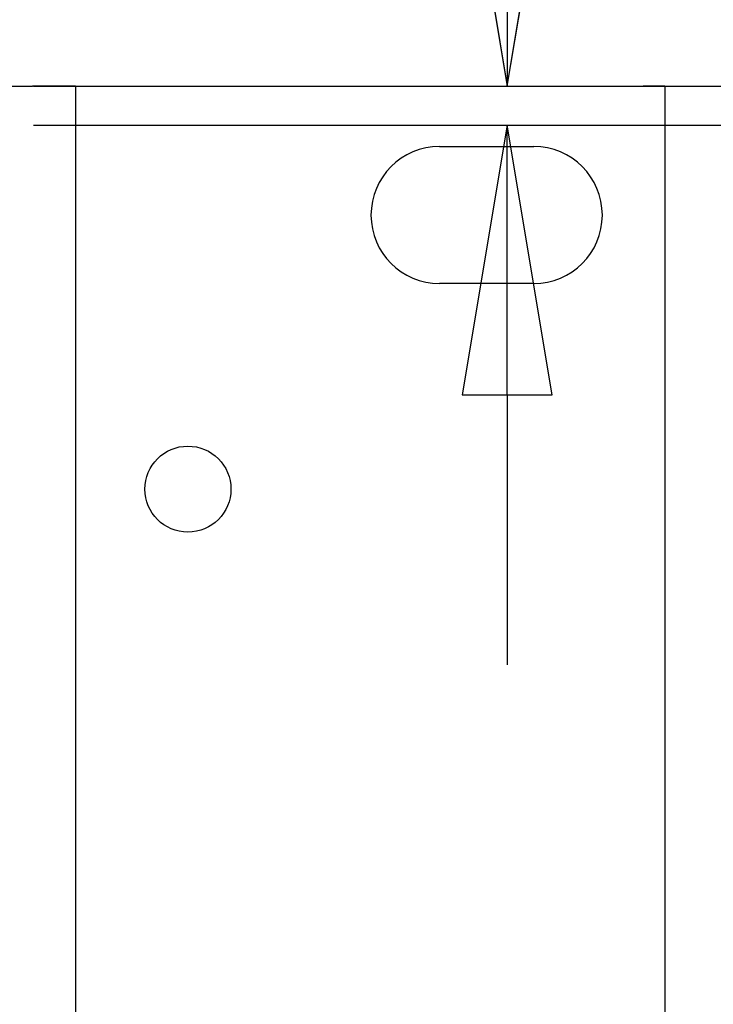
# Model space of a CAD drawing. Header units: millimetres. Extents: x 80 to 2248, y 80 to 1719.
# Tile 36 of 77: x 766 to 798, y 1526 to 1571. Entities that reach past the tile are written whole.
import ezdxf

# ---------------------------------------------------------------- set-up
doc = ezdxf.new("R2010")
doc.units = ezdxf.units.MM
doc.header["$LTSCALE"] = 8.333333
doc.layers.add('Dimension (ANSI)', color=7, linetype='Continuous', lineweight=25)
doc.layers.add('Visible (ANSI)', color=7, linetype='Continuous', lineweight=25)
doc.styles.add('Note Text (ANSI)', font='tahoma.ttf')
doc.dimstyles.new('Default - mm (ANSI)', dxfattribs={"dimscale": 8.333333, "dimtxt": 1.75, "dimasz": 1.5, "dimexe": 2, "dimexo": 1, "dimgap": 0.8, "dimtad": 0, "dimtih": 1, "dimtoh": 1, "dimrnd": 1e-08, "dimzin": 0, "dimdsep": 46, "dimtxsty": 'Note Text (ANSI)', "dimblk": 'Filled-2', "dimcen": 0.09, "dimdle": 10, "dimclrd": 256, "dimclre": 256, "dimclrt": 256, "dimadec": 1, "dimazin": 0, "dimtfac": 1.741714, "dimtofl": 0, "dimtmove": 0, "dimatfit": 3, "dimldrblk": 'Filled-1', "dimfxl": 1, "dimtolj": 1, "dimtzin": 0, "dimlwd": -1, "dimlwe": -1, "dimarcsym": 0})

# ---------------------------------------------------------------- blocks, each defined once
blk = doc.blocks.new('Filled-2')
at = {"color": 0}
for p, q in [((0, 0), (-1, 0.1667)), ((-1, 0.1667), (-1, -0.1667)), ((-1, 0), (0, 0)), ((-1, -0.1667), (0, 0))]:
    blk.add_line(p, q, dxfattribs=at)
at = {"color": 0, "flags": 128}
blk.add_lwpolyline([(-1, -0.1667), (0, 0), (-1, 0.1667), (-1, -0.1667)], dxfattribs=at)
at = {"color": 0}
blk.add_solid([(-1, -0.1667), (0, 0), (-1, 0.1667), (-1, -0.1667)], dxfattribs=at)
blk = doc.blocks.new('*D15')
at = {"layer": 'Defpoints', "color": 0, "transparency": 16777216}
for p in [(757.958, 1568.206), (757.958, 1566.402), (788.241, 1566.402)]:
    blk.add_point(p, dxfattribs=at)
at = {"layer": 'Dimension (ANSI)', "transparency": 16777216}
for p, q in [((788.241, 1580.706), (788.241, 1631.675)), ((788.241, 1631.675), (800.741, 1631.675)), ((766.291, 1568.206), (804.908, 1568.206)), ((766.291, 1566.402), (804.908, 1566.402)), ((788.241, 1553.902), (788.241, 1541.402))]:
    blk.add_line(p, q, dxfattribs=at)
at = {"layer": 'Dimension (ANSI)', "transparency": 16777216, "xscale": 12.5, "yscale": 12.5, "zscale": 12.5}
for p, rotation in [((788.241, 1568.206), 270), ((788.241, 1566.402), 90)]:
    blk.add_blockref('Filled-2', p, dxfattribs=dict(at, rotation=rotation))
at = {"layer": 'Dimension (ANSI)', "transparency": 16777216, "char_height": 14.58333, "attachment_point": 5, "style": 'Note Text (ANSI)'}
for s, insert in [('\\A1; 1.80 mm', (849.414, 1645.966)), ('\\A1;[0.071 in]', (849.414, 1615.469))]:
    blk.add_mtext(s, dxfattribs=dict(at, insert=insert))
blk = doc.blocks.new('Filled-1')
at = {"color": 0}
for p, q in [((0, 0), (-1, 0.3333)), ((-1, 0.3333), (-1, -0.3333)), ((-1, 0), (0, 0)), ((-1, -0.3333), (0, 0))]:
    blk.add_line(p, q, dxfattribs=at)
at = {"color": 0, "flags": 128}
blk.add_lwpolyline([(-1, -0.3333), (0, 0), (-1, 0.3333), (-1, -0.3333)], dxfattribs=at)
at = {"color": 0}
blk.add_solid([(-1, -0.3333), (0, 0), (-1, 0.3333), (-1, -0.3333)], dxfattribs=at)

msp = doc.modelspace()

# ---------------------------------------------------------------- linework, layer by layer
at = {"layer": 'Visible (ANSI)'}
for p, q in [((765.0619, 1568.2032), (766.2369, 1568.2032)), ((768.2369, 1568.2032), (766.2369, 1568.2032)), ((768.2369, 1568.2032), (768.2369, 1480.0732)), ((768.2369, 1568.2032), (769.2369, 1568.2032)), ((769.2369, 1568.2032), (794.5419, 1568.2032)), ((795.5419, 1568.2032), (794.5419, 1568.2032)), ((795.5419, 1568.2032), (795.5419, 1480.0732)), ((785.1019, 1565.4132), (789.4719, 1565.4132)), ((789.4719, 1559.0632), (785.1019, 1559.0632))]:
    msp.add_line(p, q, dxfattribs=at)
msp.add_circle((773.4439, 1549.5382), 1.9939, dxfattribs=at)
for centre, start, end in [((785.1019, 1562.2382), 90, 270), ((789.4719, 1562.2382), 270, 90)]:
    msp.add_arc(centre, 3.175, start, end, dxfattribs=at)

# ---------------------------------------------------------------- dimensions: what is measured, and where the dimension line sits
at = {"layer": 'Dimension (ANSI)'}
dim = msp.add_linear_dim(base=(788.2408, 1566.4025), p1=(757.9576, 1568.2059), p2=(757.9576, 1566.4025), angle=90, text=' <> mm\\X[0.071 in]', dimstyle='Default - mm (ANSI)', override={"dimgap": 0.8, "dimdec": 2, "dimpost": '', "dimtol": 0, "dimlim": 0, "dimtp": 0, "dimtm": 0, "dimtdec": 2, "dimatfit": 1}, dxfattribs=at)
dim.commit()
dim.dimension.update_dxf_attribs({"geometry": '*D15', "text_midpoint": (849.4142, 1631.6748), "dimtype": 160})

doc.saveas('drawing.dxf')
